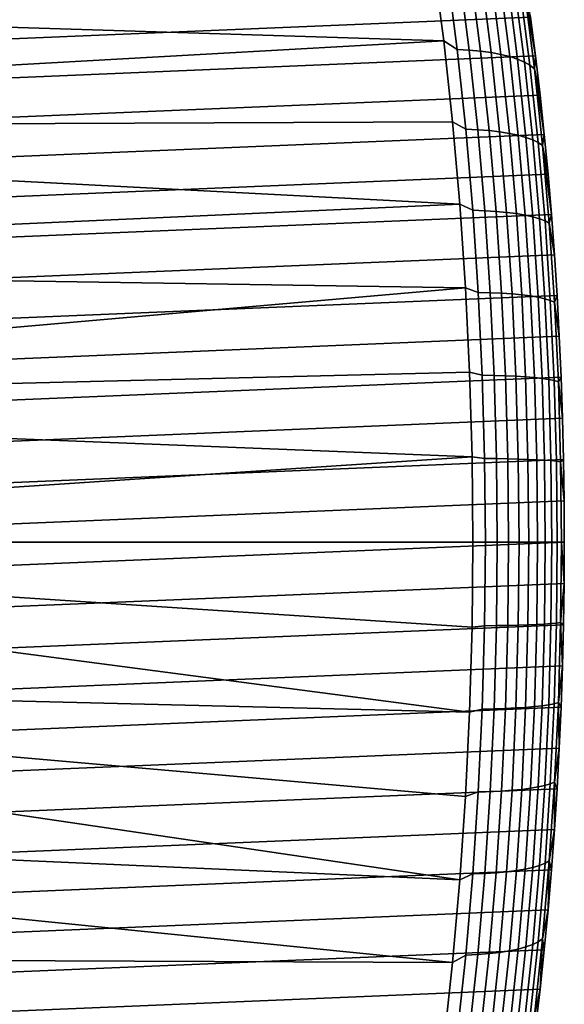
# Model space of a CAD drawing. Header units: metres. Extents: x -22 to 244, y -22 to 22.
# Tile 151 of 154: x 238.67 to 244.41, y -4.87 to 5.51. Entities that reach past the tile are written whole.
import ezdxf

# ---------------------------------------------------------------- set-up
doc = ezdxf.new("R2010")
doc.units = ezdxf.units.M
doc.layers.add('solid_10_151_023_XXX', color=7, linetype='CONTINUOUS')

msp = doc.modelspace()

# ---------------------------------------------------------------- linework, layer by layer
at = {"layer": 'solid_10_151_023_XXX'}
for points in [[(243.032928, 6.122859, 203.200607), (243.142395, 5.28444, 202.899872), (236.851669, 5.480162, 200.684631), (236.54895, 6.009357, 200.791138)], [(243.284912, 5.192981, 202.925674), (243.142395, 5.28444, 202.899872), (243.032928, 6.122859, 203.200607), (243.179214, 6.018388, 203.21608)], [(234.286819, 5.1242, 231.031311), (244.058655, 5.532202, 204.183426), (244.00264, 5.935711, 204.337326), (234.338867, 5.532202, 230.888306)], [(243.305817, 6.010714, 203.282272), (243.411392, 5.186359, 202.992233), (243.284912, 5.192981, 202.925674), (243.179214, 6.018388, 203.21608)], [(243.425751, 5.997999, 203.359222), (243.531082, 5.175388, 203.069809), (243.411392, 5.186359, 202.992233), (243.305817, 6.010714, 203.282272)], [(243.537903, 5.980358, 203.446274), (243.642929, 5.160167, 203.1577), (243.531082, 5.175388, 203.069809), (243.425751, 5.997999, 203.359222)], [(243.641281, 5.957952, 203.542603), (243.745911, 5.140833, 203.255112), (243.642929, 5.160167, 203.1577), (243.537903, 5.980358, 203.446274)], [(243.734924, 5.930984, 203.647339), (243.839081, 5.117564, 203.36116), (243.745911, 5.140833, 203.255112), (243.641281, 5.957952, 203.542603)], [(243.817993, 5.8997, 203.759537), (243.9216, 5.09057, 203.474869), (243.839081, 5.117564, 203.36116), (243.734924, 5.930984, 203.647339)], [(243.889709, 5.864384, 203.878174), (243.992706, 5.060098, 203.595215), (243.9216, 5.09057, 203.474869), (243.817993, 5.8997, 203.759537)], [(243.949463, 5.825357, 204.002182), (244.051758, 5.026424, 203.721085), (243.992706, 5.060098, 203.595215), (243.889709, 5.864384, 203.878174)], [(244.051758, 5.026424, 203.721085), (243.949463, 5.825357, 204.002182), (243.996674, 5.782975, 204.130402), (244.098236, 4.989854, 203.851364)], [(243.996674, 5.782975, 204.130402), (244.058655, 5.532202, 204.183426), (244.110703, 5.1242, 204.040421)], [(244.098236, 4.989854, 203.851364), (243.996674, 5.782975, 204.130402), (244.110703, 5.1242, 204.040421)], [(234.23877, 4.711983, 231.163315), (244.110703, 5.1242, 204.040421), (244.058655, 5.532202, 204.183426), (234.286819, 5.1242, 231.031311)], [(243.142395, 5.28444, 202.899872), (237.12326, 4.944858, 200.587158), (236.851669, 5.480162, 200.684631)], [(243.142395, 5.28444, 202.899872), (243.235611, 4.429332, 202.643768), (237.364258, 4.404604, 200.499207), (237.12326, 4.944858, 200.587158)], [(243.374908, 4.351803, 202.678452), (243.235611, 4.429332, 202.643768), (243.142395, 5.28444, 202.899872), (243.284912, 5.192981, 202.925674)], [(243.411392, 5.186359, 202.992233), (243.501251, 4.346254, 202.745316), (243.374908, 4.351803, 202.678452), (243.284912, 5.192981, 202.925674)], [(234.194778, 4.295932, 231.28421), (244.158737, 4.711983, 203.908417), (244.110703, 5.1242, 204.040421), (234.23877, 4.711983, 231.163315)], [(243.531082, 5.175388, 203.069809), (243.620773, 4.33706, 202.82341), (243.501251, 4.346254, 202.745316), (243.411392, 5.186359, 202.992233)], [(243.642929, 5.160167, 203.1577), (243.732361, 4.324304, 202.912033), (243.620773, 4.33706, 202.82341), (243.531082, 5.175388, 203.069809)], [(243.745911, 5.140833, 203.255112), (243.834991, 4.308103, 203.010361), (243.732361, 4.324304, 202.912033), (243.642929, 5.160167, 203.1577)], [(243.839081, 5.117564, 203.36116), (243.927765, 4.288602, 203.117523), (243.834991, 4.308103, 203.010361), (243.745911, 5.140833, 203.255112)], [(243.9216, 5.09057, 203.474869), (244.009811, 4.265981, 203.232513), (243.927765, 4.288602, 203.117523), (243.839081, 5.117564, 203.36116)], [(243.992706, 5.060098, 203.595215), (244.080399, 4.240445, 203.354309), (244.009811, 4.265981, 203.232513), (243.9216, 5.09057, 203.474869)], [(244.098236, 4.989854, 203.851364), (244.110703, 5.1242, 204.040421), (244.158737, 4.711983, 203.908417)], [(244.051758, 5.026424, 203.721085), (244.13887, 4.212225, 203.481781), (244.080399, 4.240445, 203.354309), (243.992706, 5.060098, 203.595215)], [(244.13887, 4.212225, 203.481781), (244.051758, 5.026424, 203.721085), (244.098236, 4.989854, 203.851364), (244.184692, 4.18158, 203.6138)], [(244.098236, 4.989854, 203.851364), (244.158737, 4.711983, 203.908417), (244.202744, 4.295932, 203.787537)], [(244.184692, 4.18158, 203.6138), (244.098236, 4.989854, 203.851364), (244.202744, 4.295932, 203.787537)], [(234.154861, 3.876429, 231.39386), (244.202744, 4.295932, 203.787537), (244.158737, 4.711983, 203.908417), (234.194778, 4.295932, 231.28421)], [(243.235611, 4.429332, 202.643768), (243.312286, 3.560277, 202.433105), (237.575119, 3.860636, 200.421158), (237.364258, 4.404604, 200.499207)], [(243.448898, 3.497409, 202.475128), (243.312286, 3.560277, 202.433105), (243.235611, 4.429332, 202.643768), (243.374908, 4.351803, 202.678452)], [(234.119049, 3.453686, 231.492233), (244.242661, 3.876429, 203.677872), (244.202744, 4.295932, 203.787537), (234.154861, 3.876429, 231.39386)], [(243.501251, 4.346254, 202.745316), (243.575165, 3.492949, 202.542267), (243.448898, 3.497409, 202.475128), (243.374908, 4.351803, 202.678452)], [(243.620773, 4.33706, 202.82341), (243.694519, 3.48556, 202.620789), (243.575165, 3.492949, 202.542267), (243.501251, 4.346254, 202.745316)], [(243.732361, 4.324304, 202.912033), (243.805893, 3.475309, 202.710007), (243.694519, 3.48556, 202.620789), (243.620773, 4.33706, 202.82341)], [(243.834991, 4.308103, 203.010361), (243.908249, 3.462288, 202.809097), (243.805893, 3.475309, 202.710007), (243.732361, 4.324304, 202.912033)], [(243.927765, 4.288602, 203.117523), (244.000687, 3.446616, 202.91716), (243.908249, 3.462288, 202.809097), (243.834991, 4.308103, 203.010361)], [(244.009811, 4.265981, 203.232513), (244.082352, 3.428436, 203.033203), (244.000687, 3.446616, 202.91716), (243.927765, 4.288602, 203.117523)], [(244.080399, 4.240445, 203.354309), (244.152496, 3.407913, 203.156189), (244.082352, 3.428436, 203.033203), (244.009811, 4.265981, 203.232513)], [(244.184692, 4.18158, 203.6138), (244.202744, 4.295932, 203.787537), (244.242661, 3.876429, 203.677872)], [(244.13887, 4.212225, 203.481781), (244.210495, 3.385235, 203.284988), (244.152496, 3.407913, 203.156189), (244.080399, 4.240445, 203.354309)], [(244.210495, 3.385235, 203.284988), (244.13887, 4.212225, 203.481781), (244.184692, 4.18158, 203.6138), (244.255798, 3.360605, 203.418442)], [(244.184692, 4.18158, 203.6138), (244.242661, 3.876429, 203.677872), (244.278458, 3.453686, 203.579498)], [(244.255798, 3.360605, 203.418442), (244.184692, 4.18158, 203.6138), (244.278458, 3.453686, 203.579498)], [(234.087387, 3.028158, 231.579224), (244.278458, 3.453686, 203.579498), (244.242661, 3.876429, 203.677872), (234.119049, 3.453686, 231.492233)], [(243.312286, 3.560277, 202.433105), (237.756531, 3.31355, 200.353226), (237.575119, 3.860636, 200.421158)], [(243.312286, 3.560277, 202.433105), (243.372162, 2.680048, 202.268585), (237.908936, 2.764286, 200.295609), (237.756531, 3.31355, 200.353226)], [(243.506699, 2.632393, 202.31636), (243.372162, 2.680048, 202.268585), (243.312286, 3.560277, 202.433105), (243.448898, 3.497409, 202.475128)], [(234.059906, 2.600211, 231.654739), (244.31012, 3.028158, 203.492508), (244.278458, 3.453686, 203.579498), (234.087387, 3.028158, 231.579224)], [(243.575165, 3.492949, 202.542267), (243.632874, 2.629036, 202.383682), (243.506699, 2.632393, 202.31636), (243.448898, 3.497409, 202.475128)], [(243.694519, 3.48556, 202.620789), (243.752106, 2.623475, 202.462555), (243.632874, 2.629036, 202.383682), (243.575165, 3.492949, 202.542267)], [(243.805893, 3.475309, 202.710007), (243.863312, 2.615759, 202.552231), (243.752106, 2.623475, 202.462555), (243.694519, 3.48556, 202.620789)], [(243.908249, 3.462288, 202.809097), (243.965469, 2.605958, 202.651917), (243.863312, 2.615759, 202.552231), (243.805893, 3.475309, 202.710007)], [(244.000687, 3.446616, 202.91716), (244.057632, 2.594163, 202.760681), (243.965469, 2.605958, 202.651917), (243.908249, 3.462288, 202.809097)], [(244.082352, 3.428436, 203.033203), (244.139008, 2.58048, 202.877563), (244.057632, 2.594163, 202.760681), (244.000687, 3.446616, 202.91716)], [(244.152496, 3.407913, 203.156189), (244.208817, 2.565033, 203.00148), (244.139008, 2.58048, 202.877563), (244.082352, 3.428436, 203.033203)], [(244.255798, 3.360605, 203.418442), (244.278458, 3.453686, 203.579498), (244.31012, 3.028158, 203.492508)], [(244.210495, 3.385235, 203.284988), (244.266434, 2.547963, 203.131302), (244.208817, 2.565033, 203.00148), (244.152496, 3.407913, 203.156189)], [(244.266434, 2.547963, 203.131302), (244.210495, 3.385235, 203.284988), (244.255798, 3.360605, 203.418442), (244.311325, 2.529425, 203.265869)], [(244.311325, 2.529425, 203.265869), (244.255798, 3.360605, 203.418442), (244.31012, 3.028158, 203.492508), (244.337601, 2.600211, 203.416992)], [(234.036606, 2.170054, 231.718765), (244.337601, 2.600211, 203.416992), (244.31012, 3.028158, 203.492508), (234.059906, 2.600211, 231.654739)], [(243.372162, 2.680048, 202.268585), (238.032913, 2.213198, 200.248367), (237.908936, 2.764286, 200.295609)], [(234.017517, 1.738174, 231.77121), (244.360916, 2.170054, 203.352966), (244.337601, 2.600211, 203.416992), (234.036606, 2.170054, 231.718765)], [(243.372162, 2.680048, 202.268585), (243.41507, 1.791403, 202.150696), (238.128845, 1.660909, 200.211594), (238.032913, 2.213198, 200.248367)], [(243.548096, 1.759382, 202.202591), (243.41507, 1.791403, 202.150696), (243.372162, 2.680048, 202.268585), (243.506699, 2.632393, 202.31636)], [(243.632874, 2.629036, 202.383682), (243.674225, 1.757139, 202.270081), (243.548096, 1.759382, 202.202591), (243.506699, 2.632393, 202.31636)], [(243.752106, 2.623475, 202.462555), (243.793381, 1.753422, 202.349182), (243.674225, 1.757139, 202.270081), (243.632874, 2.629036, 202.383682)], [(243.863312, 2.615759, 202.552231), (243.904449, 1.748265, 202.439194), (243.793381, 1.753422, 202.349182), (243.752106, 2.623475, 202.462555)], [(243.965469, 2.605958, 202.651917), (244.006454, 1.741715, 202.539291), (243.904449, 1.748265, 202.439194), (243.863312, 2.615759, 202.552231)], [(244.057632, 2.594163, 202.760681), (244.09845, 1.733831, 202.648575), (244.006454, 1.741715, 202.539291), (243.965469, 2.605958, 202.651917)], [(244.311325, 2.529425, 203.265869), (244.337601, 2.600211, 203.416992), (244.360916, 2.170054, 203.352966)], [(244.139008, 2.58048, 202.877563), (244.179596, 1.724686, 202.766052), (244.09845, 1.733831, 202.648575), (244.057632, 2.594163, 202.760681)], [(244.208817, 2.565033, 203.00148), (244.249161, 1.714362, 202.890625), (244.179596, 1.724686, 202.766052), (244.139008, 2.58048, 202.877563)], [(244.266434, 2.547963, 203.131302), (244.306503, 1.702953, 203.021194), (244.249161, 1.714362, 202.890625), (244.208817, 2.565033, 203.00148)], [(244.306503, 1.702953, 203.021194), (244.266434, 2.547963, 203.131302), (244.311325, 2.529425, 203.265869), (244.35112, 1.690563, 203.156555)], [(244.35112, 1.690563, 203.156555), (244.311325, 2.529425, 203.265869), (244.360916, 2.170054, 203.352966), (244.380005, 1.738174, 203.300522)], [(234.002655, 1.304902, 231.812042), (244.380005, 1.738174, 203.300522), (244.360916, 2.170054, 203.352966), (234.017517, 1.738174, 231.77121)], [(243.41507, 1.791403, 202.150696), (243.440872, 0.897122, 202.079819), (238.197113, 1.107749, 200.185318), (238.128845, 1.660909, 200.211594)], [(243.572998, 0.881029, 202.134201), (243.440872, 0.897122, 202.079819), (243.41507, 1.791403, 202.150696), (243.548096, 1.759382, 202.202591)], [(233.99202, 0.870503, 231.841248), (244.394867, 1.304902, 203.259689), (244.380005, 1.738174, 203.300522), (234.002655, 1.304902, 231.812042)], [(243.674225, 1.757139, 202.270081), (243.699097, 0.879906, 202.201767), (243.572998, 0.881029, 202.134201), (243.548096, 1.759382, 202.202591)], [(243.793381, 1.753422, 202.349182), (243.818192, 0.878044, 202.281021), (243.699097, 0.879906, 202.201767), (243.674225, 1.757139, 202.270081)], [(243.904449, 1.748265, 202.439194), (243.929184, 0.875462, 202.371231), (243.818192, 0.878044, 202.281021), (243.793381, 1.753422, 202.349182)], [(244.006454, 1.741715, 202.539291), (244.031097, 0.872182, 202.471588), (243.929184, 0.875462, 202.371231), (243.904449, 1.748265, 202.439194)], [(244.09845, 1.733831, 202.648575), (244.122971, 0.868234, 202.581177), (244.031097, 0.872182, 202.471588), (244.006454, 1.741715, 202.539291)], [(244.179596, 1.724686, 202.766052), (244.203995, 0.863654, 202.699005), (244.122971, 0.868234, 202.581177), (244.09845, 1.733831, 202.648575)], [(244.249161, 1.714362, 202.890625), (244.273407, 0.858485, 202.82399), (244.203995, 0.863654, 202.699005), (244.179596, 1.724686, 202.766052)], [(244.306503, 1.702953, 203.021194), (244.330597, 0.852771, 202.955002), (244.273407, 0.858485, 202.82399), (244.249161, 1.714362, 202.890625)], [(244.330597, 0.852771, 202.955002), (244.306503, 1.702953, 203.021194), (244.35112, 1.690563, 203.156555), (244.375031, 0.846567, 203.090851)], [(244.35112, 1.690563, 203.156555), (244.380005, 1.738174, 203.300522), (244.394867, 1.304902, 203.259689)], [(244.375031, 0.846567, 203.090851), (244.35112, 1.690563, 203.156555), (244.394867, 1.304902, 203.259689), (244.405487, 0.870503, 203.230499)], [(233.985641, 0.435471, 231.858765), (244.405487, 0.870503, 203.230499), (244.394867, 1.304902, 203.259689), (233.99202, 0.870503, 231.841248)], [(243.440872, 0.897122, 202.079819), (238.237976, 0.554, 200.16954), (238.197113, 1.107749, 200.185318)], [(244.405487, 0.870503, 203.230499), (233.985641, 0.435471, 231.858765), (233.983521, 0, 231.864609), (244.411865, 0.435471, 203.212967)], [(243.440872, 0.897122, 202.079819), (243.449478, 0, 202.056152), (238.251587, 0, 200.164276), (238.237976, 0.554, 200.16954)], [(243.572998, 0.881029, 202.134201), (243.581299, 0, 202.111389), (243.449478, 0, 202.056152), (243.440872, 0.897122, 202.079819)], [(243.699097, 0.879906, 202.201767), (243.707382, 0, 202.17897), (243.581299, 0, 202.111389), (243.572998, 0.881029, 202.134201)], [(243.818192, 0.878044, 202.281021), (243.826462, 0, 202.25827), (243.707382, 0, 202.17897), (243.699097, 0.879906, 202.201767)], [(243.929184, 0.875462, 202.371231), (243.937439, 0, 202.348557), (243.826462, 0, 202.25827), (243.818192, 0.878044, 202.281021)], [(244.031097, 0.872182, 202.471588), (244.039322, 0, 202.449005), (243.937439, 0, 202.348557), (243.929184, 0.875462, 202.371231)], [(244.122971, 0.868234, 202.581177), (244.131165, 0, 202.558685), (244.039322, 0, 202.449005), (244.031097, 0.872182, 202.471588)], [(244.203995, 0.863654, 202.699005), (244.212128, 0, 202.676636), (244.131165, 0, 202.558685), (244.122971, 0.868234, 202.581177)], [(244.273407, 0.858485, 202.82399), (244.281509, 0, 202.801758), (244.212128, 0, 202.676636), (244.203995, 0.863654, 202.699005)], [(244.330597, 0.852771, 202.955002), (244.338638, 0, 202.932907), (244.281509, 0, 202.801758), (244.273407, 0.858485, 202.82399)], [(244.375031, 0.846567, 203.090851), (244.383011, 0, 203.068909), (244.338638, 0, 202.932907), (244.330597, 0.852771, 202.955002)], [(244.375031, 0.846567, 203.090851), (244.405487, 0.870503, 203.230499), (244.411865, 0.435471, 203.212967)], [(244.411865, 0.435471, 203.212967), (244.413986, 0, 203.207123), (244.383011, 0, 203.068909), (244.375031, 0.846567, 203.090851)], [(244.411865, 0.435471, 203.212967), (233.983521, 0, 231.864609), (233.985641, -0.435471, 231.858765), (244.413986, 0, 203.207123)], [(238.237976, -0.553997, 200.16954), (238.251587, 0, 200.164276), (243.449478, 0, 202.056152), (243.440872, -0.897122, 202.079819)], [(243.581299, 0, 202.111389), (243.572998, -0.881029, 202.134201), (243.440872, -0.897122, 202.079819), (243.449478, 0, 202.056152)], [(244.413986, 0, 203.207123), (233.985641, -0.435471, 231.858765), (233.99202, -0.870503, 231.841248), (244.411865, -0.435471, 203.212967)], [(243.707382, 0, 202.17897), (243.699097, -0.879906, 202.201767), (243.572998, -0.881029, 202.134201), (243.581299, 0, 202.111389)], [(243.826462, 0, 202.25827), (243.818192, -0.878044, 202.281021), (243.699097, -0.879906, 202.201767), (243.707382, 0, 202.17897)], [(243.937439, 0, 202.348557), (243.929184, -0.875462, 202.371231), (243.818192, -0.878044, 202.281021), (243.826462, 0, 202.25827)], [(244.039322, 0, 202.449005), (244.031097, -0.872182, 202.471588), (243.929184, -0.875462, 202.371231), (243.937439, 0, 202.348557)], [(244.131165, 0, 202.558685), (244.122971, -0.868234, 202.581177), (244.031097, -0.872182, 202.471588), (244.039322, 0, 202.449005)], [(244.212128, 0, 202.676636), (244.203995, -0.863654, 202.699005), (244.122971, -0.868234, 202.581177), (244.131165, 0, 202.558685)], [(244.281509, 0, 202.801758), (244.273407, -0.858485, 202.82399), (244.203995, -0.863654, 202.699005), (244.212128, 0, 202.676636)], [(244.338638, 0, 202.932907), (244.330597, -0.852771, 202.955002), (244.273407, -0.858485, 202.82399), (244.281509, 0, 202.801758)], [(244.330597, -0.852771, 202.955002), (244.338638, 0, 202.932907), (244.383011, 0, 203.068909), (244.375031, -0.846567, 203.090851)], [(244.375031, -0.846567, 203.090851), (244.383011, 0, 203.068909), (244.411865, -0.435471, 203.212967)], [(244.383011, 0, 203.068909), (244.413986, 0, 203.207123), (244.411865, -0.435471, 203.212967)], [(244.411865, -0.435471, 203.212967), (233.99202, -0.870503, 231.841248), (234.002655, -1.304902, 231.812042), (244.405487, -0.870503, 203.230499)], [(244.375031, -0.846567, 203.090851), (244.411865, -0.435471, 203.212967), (244.405487, -0.870503, 203.230499)], [(238.237976, -0.553997, 200.16954), (243.440872, -0.897122, 202.079819), (243.41507, -1.791403, 202.150696), (238.197113, -1.107743, 200.185318)], [(244.405487, -0.870503, 203.230499), (234.002655, -1.304902, 231.812042), (234.017517, -1.738174, 231.77121), (244.394867, -1.304902, 203.259689)], [(243.572998, -0.881029, 202.134201), (243.548096, -1.759382, 202.202591), (243.41507, -1.791403, 202.150696), (243.440872, -0.897122, 202.079819)], [(243.699097, -0.879906, 202.201767), (243.674225, -1.757139, 202.270081), (243.548096, -1.759382, 202.202591), (243.572998, -0.881029, 202.134201)], [(243.818192, -0.878044, 202.281021), (243.793381, -1.753422, 202.349182), (243.674225, -1.757139, 202.270081), (243.699097, -0.879906, 202.201767)], [(243.929184, -0.875462, 202.371231), (243.904449, -1.748265, 202.439194), (243.793381, -1.753422, 202.349182), (243.818192, -0.878044, 202.281021)], [(244.031097, -0.872182, 202.471588), (244.006454, -1.741715, 202.539291), (243.904449, -1.748265, 202.439194), (243.929184, -0.875462, 202.371231)], [(244.122971, -0.868234, 202.581177), (244.09845, -1.733831, 202.648575), (244.006454, -1.741715, 202.539291), (244.031097, -0.872182, 202.471588)], [(244.203995, -0.863654, 202.699005), (244.179596, -1.724686, 202.766052), (244.09845, -1.733831, 202.648575), (244.122971, -0.868234, 202.581177)], [(244.273407, -0.858485, 202.82399), (244.249161, -1.714362, 202.890625), (244.179596, -1.724686, 202.766052), (244.203995, -0.863654, 202.699005)], [(244.330597, -0.852771, 202.955002), (244.306503, -1.702953, 203.021194), (244.249161, -1.714362, 202.890625), (244.273407, -0.858485, 202.82399)], [(244.306503, -1.702953, 203.021194), (244.330597, -0.852771, 202.955002), (244.375031, -0.846567, 203.090851), (244.35112, -1.690563, 203.156555)], [(244.35112, -1.690563, 203.156555), (244.375031, -0.846567, 203.090851), (244.394867, -1.304902, 203.259689)], [(244.375031, -0.846567, 203.090851), (244.405487, -0.870503, 203.230499), (244.394867, -1.304902, 203.259689)], [(238.128845, -1.6609, 200.211594), (238.197113, -1.107743, 200.185318), (243.41507, -1.791403, 202.150696)], [(244.394867, -1.304902, 203.259689), (234.017517, -1.738174, 231.77121), (234.036606, -2.170054, 231.718765), (244.380005, -1.738174, 203.300522)], [(244.35112, -1.690563, 203.156555), (244.394867, -1.304902, 203.259689), (244.380005, -1.738174, 203.300522)], [(244.380005, -1.738174, 203.300522), (234.036606, -2.170054, 231.718765), (234.059906, -2.600211, 231.654739), (244.360916, -2.170054, 203.352966)], [(238.128845, -1.6609, 200.211594), (243.41507, -1.791403, 202.150696), (243.372162, -2.680048, 202.268585), (238.032913, -2.213186, 200.248367)], [(243.548096, -1.759382, 202.202591), (243.506699, -2.632393, 202.31636), (243.372162, -2.680048, 202.268585), (243.41507, -1.791403, 202.150696)], [(243.674225, -1.757139, 202.270081), (243.632874, -2.629036, 202.383682), (243.506699, -2.632393, 202.31636), (243.548096, -1.759382, 202.202591)], [(243.793381, -1.753422, 202.349182), (243.752106, -2.623475, 202.462555), (243.632874, -2.629036, 202.383682), (243.674225, -1.757139, 202.270081)], [(243.904449, -1.748265, 202.439194), (243.863312, -2.615759, 202.552231), (243.752106, -2.623475, 202.462555), (243.793381, -1.753422, 202.349182)], [(244.006454, -1.741715, 202.539291), (243.965469, -2.605958, 202.651917), (243.863312, -2.615759, 202.552231), (243.904449, -1.748265, 202.439194)], [(244.09845, -1.733831, 202.648575), (244.057632, -2.594163, 202.760681), (243.965469, -2.605958, 202.651917), (244.006454, -1.741715, 202.539291)], [(244.179596, -1.724686, 202.766052), (244.139008, -2.58048, 202.877563), (244.057632, -2.594163, 202.760681), (244.09845, -1.733831, 202.648575)], [(244.249161, -1.714362, 202.890625), (244.208817, -2.565033, 203.00148), (244.139008, -2.58048, 202.877563), (244.179596, -1.724686, 202.766052)], [(244.306503, -1.702953, 203.021194), (244.266434, -2.547963, 203.131302), (244.208817, -2.565033, 203.00148), (244.249161, -1.714362, 202.890625)], [(244.266434, -2.547963, 203.131302), (244.306503, -1.702953, 203.021194), (244.35112, -1.690563, 203.156555), (244.311325, -2.529425, 203.265869)], [(244.311325, -2.529425, 203.265869), (244.35112, -1.690563, 203.156555), (244.360916, -2.170054, 203.352966)], [(244.35112, -1.690563, 203.156555), (244.380005, -1.738174, 203.300522), (244.360916, -2.170054, 203.352966)], [(244.360916, -2.170054, 203.352966), (234.059906, -2.600211, 231.654739), (234.087387, -3.028158, 231.579224), (244.337601, -2.600211, 203.416992)], [(244.311325, -2.529425, 203.265869), (244.360916, -2.170054, 203.352966), (244.337601, -2.600211, 203.416992)], [(238.032913, -2.213186, 200.248367), (243.372162, -2.680048, 202.268585), (243.312286, -3.560277, 202.433105), (237.908936, -2.764272, 200.295609)], [(244.057632, -2.594163, 202.760681), (244.000687, -3.446616, 202.91716), (243.908249, -3.462288, 202.809097), (243.965469, -2.605958, 202.651917)], [(244.139008, -2.58048, 202.877563), (244.082352, -3.428436, 203.033203), (244.000687, -3.446616, 202.91716), (244.057632, -2.594163, 202.760681)], [(244.208817, -2.565033, 203.00148), (244.152496, -3.407913, 203.156189), (244.082352, -3.428436, 203.033203), (244.139008, -2.58048, 202.877563)], [(244.266434, -2.547963, 203.131302), (244.210495, -3.385235, 203.284988), (244.152496, -3.407913, 203.156189), (244.208817, -2.565033, 203.00148)], [(244.210495, -3.385235, 203.284988), (244.266434, -2.547963, 203.131302), (244.311325, -2.529425, 203.265869), (244.255798, -3.360605, 203.418442)], [(244.255798, -3.360605, 203.418442), (244.311325, -2.529425, 203.265869), (244.31012, -3.028158, 203.492508)], [(244.311325, -2.529425, 203.265869), (244.337601, -2.600211, 203.416992), (244.31012, -3.028158, 203.492508)], [(244.337601, -2.600211, 203.416992), (234.087387, -3.028158, 231.579224), (234.119049, -3.453686, 231.492233), (244.31012, -3.028158, 203.492508)], [(243.506699, -2.632393, 202.31636), (243.448898, -3.497409, 202.475128), (243.312286, -3.560277, 202.433105), (243.372162, -2.680048, 202.268585)], [(243.632874, -2.629036, 202.383682), (243.575165, -3.492949, 202.542267), (243.448898, -3.497409, 202.475128), (243.506699, -2.632393, 202.31636)], [(243.752106, -2.623475, 202.462555), (243.694519, -3.48556, 202.620789), (243.575165, -3.492949, 202.542267), (243.632874, -2.629036, 202.383682)], [(243.863312, -2.615759, 202.552231), (243.805893, -3.475309, 202.710007), (243.694519, -3.48556, 202.620789), (243.752106, -2.623475, 202.462555)], [(243.965469, -2.605958, 202.651917), (243.908249, -3.462288, 202.809097), (243.805893, -3.475309, 202.710007), (243.863312, -2.615759, 202.552231)], [(237.756531, -3.313534, 200.353226), (237.908936, -2.764272, 200.295609), (243.312286, -3.560277, 202.433105)], [(244.31012, -3.028158, 203.492508), (234.119049, -3.453686, 231.492233), (234.154861, -3.876429, 231.39386), (244.278458, -3.453686, 203.579498)], [(244.255798, -3.360605, 203.418442), (244.31012, -3.028158, 203.492508), (244.278458, -3.453686, 203.579498)], [(237.756531, -3.313534, 200.353226), (243.312286, -3.560277, 202.433105), (243.235611, -4.429332, 202.643768), (237.575119, -3.860617, 200.421158)], [(244.152496, -3.407913, 203.156189), (244.080399, -4.240445, 203.354309), (244.009811, -4.265981, 203.232513), (244.082352, -3.428436, 203.033203)], [(244.210495, -3.385235, 203.284988), (244.13887, -4.212225, 203.481781), (244.080399, -4.240445, 203.354309), (244.152496, -3.407913, 203.156189)], [(244.13887, -4.212225, 203.481781), (244.210495, -3.385235, 203.284988), (244.255798, -3.360605, 203.418442), (244.184692, -4.18158, 203.6138)], [(244.184692, -4.18158, 203.6138), (244.255798, -3.360605, 203.418442), (244.242661, -3.876429, 203.677872)], [(244.255798, -3.360605, 203.418442), (244.278458, -3.453686, 203.579498), (244.242661, -3.876429, 203.677872)], [(244.278458, -3.453686, 203.579498), (234.154861, -3.876429, 231.39386), (234.194778, -4.295932, 231.28421), (244.242661, -3.876429, 203.677872)], [(243.448898, -3.497409, 202.475128), (243.374908, -4.351803, 202.678452), (243.235611, -4.429332, 202.643768), (243.312286, -3.560277, 202.433105)], [(243.575165, -3.492949, 202.542267), (243.501251, -4.346254, 202.745316), (243.374908, -4.351803, 202.678452), (243.448898, -3.497409, 202.475128)], [(243.694519, -3.48556, 202.620789), (243.620773, -4.33706, 202.82341), (243.501251, -4.346254, 202.745316), (243.575165, -3.492949, 202.542267)], [(243.805893, -3.475309, 202.710007), (243.732361, -4.324304, 202.912033), (243.620773, -4.33706, 202.82341), (243.694519, -3.48556, 202.620789)], [(243.908249, -3.462288, 202.809097), (243.834991, -4.308103, 203.010361), (243.732361, -4.324304, 202.912033), (243.805893, -3.475309, 202.710007)], [(244.000687, -3.446616, 202.91716), (243.927765, -4.288602, 203.117523), (243.834991, -4.308103, 203.010361), (243.908249, -3.462288, 202.809097)], [(244.082352, -3.428436, 203.033203), (244.009811, -4.265981, 203.232513), (243.927765, -4.288602, 203.117523), (244.000687, -3.446616, 202.91716)], [(244.242661, -3.876429, 203.677872), (234.194778, -4.295932, 231.28421), (234.23877, -4.711983, 231.163315), (244.202744, -4.295932, 203.787537)], [(237.364258, -4.404583, 200.499207), (237.575119, -3.860617, 200.421158), (243.235611, -4.429332, 202.643768)], [(244.184692, -4.18158, 203.6138), (244.242661, -3.876429, 203.677872), (244.202744, -4.295932, 203.787537)], [(244.080399, -4.240445, 203.354309), (243.992706, -5.060098, 203.595215), (243.9216, -5.09057, 203.474869), (244.009811, -4.265981, 203.232513)], [(244.13887, -4.212225, 203.481781), (244.051758, -5.026424, 203.721085), (243.992706, -5.060098, 203.595215), (244.080399, -4.240445, 203.354309)], [(244.051758, -5.026424, 203.721085), (244.13887, -4.212225, 203.481781), (244.184692, -4.18158, 203.6138), (244.098236, -4.989854, 203.851364)], [(244.098236, -4.989854, 203.851364), (244.184692, -4.18158, 203.6138), (244.158737, -4.711983, 203.908417)], [(244.184692, -4.18158, 203.6138), (244.202744, -4.295932, 203.787537), (244.158737, -4.711983, 203.908417)], [(244.202744, -4.295932, 203.787537), (234.23877, -4.711983, 231.163315), (234.286819, -5.1242, 231.031311), (244.158737, -4.711983, 203.908417)], [(243.374908, -4.351803, 202.678452), (243.284912, -5.192981, 202.925674), (243.142395, -5.28444, 202.899872), (243.235611, -4.429332, 202.643768)], [(243.501251, -4.346254, 202.745316), (243.411392, -5.186359, 202.992233), (243.284912, -5.192981, 202.925674), (243.374908, -4.351803, 202.678452)], [(243.620773, -4.33706, 202.82341), (243.531082, -5.175388, 203.069809), (243.411392, -5.186359, 202.992233), (243.501251, -4.346254, 202.745316)], [(243.732361, -4.324304, 202.912033), (243.642929, -5.160167, 203.1577), (243.531082, -5.175388, 203.069809), (243.620773, -4.33706, 202.82341)], [(243.834991, -4.308103, 203.010361), (243.745911, -5.140833, 203.255112), (243.642929, -5.160167, 203.1577), (243.732361, -4.324304, 202.912033)], [(243.927765, -4.288602, 203.117523), (243.839081, -5.117564, 203.36116), (243.745911, -5.140833, 203.255112), (243.834991, -4.308103, 203.010361)], [(244.009811, -4.265981, 203.232513), (243.9216, -5.09057, 203.474869), (243.839081, -5.117564, 203.36116), (243.927765, -4.288602, 203.117523)], [(237.364258, -4.404583, 200.499207), (243.235611, -4.429332, 202.643768), (243.142395, -5.28444, 202.899872), (237.123276, -4.944834, 200.587158)], [(244.158737, -4.711983, 203.908417), (234.286819, -5.1242, 231.031311), (234.338867, -5.532202, 230.888306), (244.110703, -5.1242, 204.040421)], [(244.098236, -4.989854, 203.851364), (244.158737, -4.711983, 203.908417), (244.110703, -5.1242, 204.040421)]]:
    msp.add_3dface(points, dxfattribs=at)

doc.saveas('drawing.dxf')
